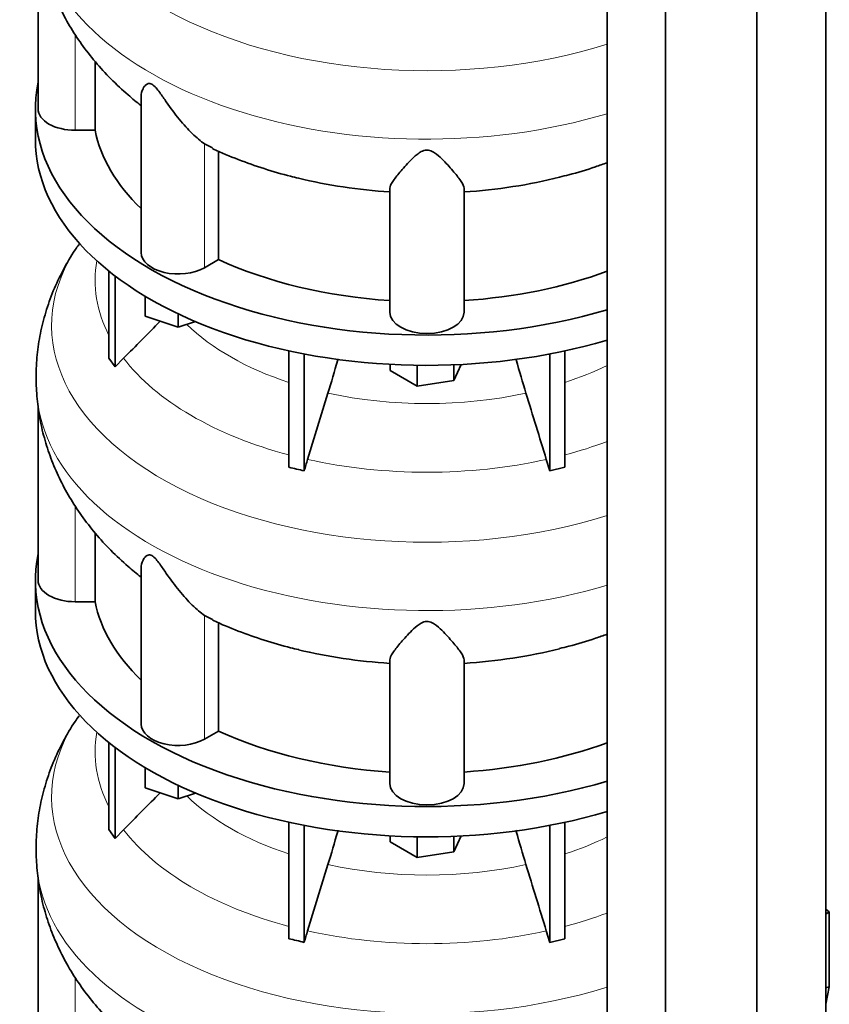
# Model space of a CAD drawing. Header units: millimetres. Extents: x 431 to 1322, y -2196 to 1777.
# Tile 8 of 31: x 1025 to 1319, y -1783 to -1425. Entities that reach past the tile are written whole.
import ezdxf

# ---------------------------------------------------------------- set-up
doc = ezdxf.new("R2010")
doc.units = ezdxf.units.MM
for name, color, linetype in [('MID_344-5', 7, 'Continuous'), ('VSI344-454_TERMI', 7, 'Continuous'), ('VSI344_DIFFUSORE', 7, 'Continuous')]:
    doc.layers.add(name, color=color, linetype=linetype)

# ---------------------------------------------------------------- blocks, each defined once
blk = doc.blocks.new('SE4')
at = {"layer": 'MID_344-5', "color": 7, "linetype": 'Continuous', "lineweight": 35}
for p, q in [((1318.09, -1850.04), (1318.09, -967.55)), ((1293.03, -1869.24), (1293.03, -986.51)), ((1238.48, -990.83), (1238.48, -1873.63)), ((1259.77, -1883.71), (1259.77, -1000.98))]:
    blk.add_line(p, q, dxfattribs=at)
at = {"layer": 'VSI344-454_TERMI', "color": 7, "linetype": 'Continuous', "lineweight": 35}
for p, q in [((1319.38, -1749.83), (1318.09, -1748.84)), ((1318.09, -1750.68), (1319.38, -1749.83)), ((1319.38, -1777.11), (1319.38, -1749.83)), ((1318.09, -1777.53), (1319.38, -1777.11)), ((1319.38, -1777.11), (1318.09, -1783.39))]:
    blk.add_line(p, q, dxfattribs=at)
at = {"layer": 'VSI344_DIFFUSORE', "color": 7, "linetype": 'Continuous', "lineweight": 35}
for p, q in [((1031.46, -1394.27), (1031.46, -1457.81)), ((1052.22, -1465.6), (1052.22, -1440.62)), ((1068.95, -1453.31), (1068.95, -1510.06)), ((1030.46, -1457.81), (1030.46, -1468.83)), ((1052.22, -1465.6), (1044.96, -1465.6)), ((1094.96, -1472.04), (1092, -1470.58)), ((1097.13, -1512.61), (1097.13, -1473.11)), ((1159.46, -1531.71), (1159.46, -1486.71)), ((1186.46, -1531.71), (1186.46, -1486.71)), ((1097.13, -1512.61), (1092, -1515.57)), ((1057.25, -1548.48), (1057.25, -1516.85)), ((1059.55, -1551.68), (1059.55, -1518.64)), ((1070.45, -1533.25), (1070.45, -1525.98)), ((1082.45, -1537.25), (1082.45, -1532.37)), ((1082.45, -1537.25), (1070.45, -1533.25)), ((1088.69, -1535.17), (1082.45, -1537.25)), ((1122.74, -1588.16), (1122.74, -1545.82)), ((1223.19, -1588.16), (1223.19, -1545.82)), ((1057.25, -1548.48), (1059.55, -1551.68)), ((1059.55, -1551.68), (1062.55, -1548.51)), ((1128.28, -1589.49), (1128.28, -1546.95)), ((1217.65, -1589.49), (1217.65, -1546.95)), ((1159.58, -1552.96), (1159.58, -1550.74)), ((1169.38, -1558.62), (1159.58, -1552.96)), ((1169.38, -1558.62), (1169.38, -1551.07)), ((1185.44, -1550.78), (1182.76, -1556.55)), ((1182.76, -1556.55), (1182.76, -1550.91)), ((1182.76, -1556.55), (1169.38, -1558.62)), ((1136.95, -1561.19), (1129.52, -1585.3)), ((1031.46, -1565.73), (1031.46, -1629.27)), ((1216.4, -1585.3), (1217.65, -1589.49)), ((1217.65, -1589.49), (1223.19, -1588.16)), ((1052.22, -1637.06), (1052.22, -1612.08)), ((1068.95, -1624.77), (1068.95, -1681.53)), ((1030.46, -1629.27), (1030.46, -1640.29)), ((1052.22, -1637.06), (1044.96, -1637.06)), ((1094.96, -1643.51), (1092, -1642.05)), ((1097.13, -1684.08), (1097.13, -1644.58)), ((1159.46, -1703.17), (1159.46, -1658.18)), ((1186.46, -1703.17), (1186.46, -1658.18)), ((1097.13, -1684.08), (1092, -1687.04)), ((1057.25, -1719.95), (1057.25, -1688.31)), ((1059.55, -1723.15), (1059.55, -1690.1)), ((1070.45, -1704.71), (1070.45, -1697.44)), ((1082.45, -1708.71), (1082.45, -1703.84)), ((1082.45, -1708.71), (1070.45, -1704.71)), ((1088.69, -1706.63), (1082.45, -1708.71)), ((1122.74, -1759.63), (1122.74, -1717.29)), ((1128.28, -1760.95), (1128.28, -1718.42)), ((1217.65, -1760.95), (1217.65, -1718.42)), ((1223.19, -1759.63), (1223.19, -1717.29)), ((1057.25, -1719.95), (1059.55, -1723.15)), ((1059.55, -1723.15), (1062.55, -1719.97)), ((1159.58, -1724.43), (1159.58, -1722.2)), ((1185.44, -1722.25), (1182.76, -1728.02)), ((1182.76, -1728.02), (1182.76, -1722.37)), ((1169.38, -1730.09), (1159.58, -1724.43)), ((1169.38, -1730.09), (1169.38, -1722.54)), ((1182.76, -1728.02), (1169.38, -1730.09)), ((1136.95, -1732.65), (1129.52, -1756.77)), ((1031.46, -1737.2), (1031.46, -1800.73)), ((1216.4, -1756.77), (1217.65, -1760.95)), ((1217.65, -1760.95), (1223.19, -1759.63))]:
    blk.add_line(p, q, dxfattribs=at)
at = {"layer": 'VSI344_DIFFUSORE', "color": 4, "linetype": 'Continuous', "lineweight": 9}
for p, q in [((1044.96, -1465.6), (1044.96, -1430.7)), ((1092, -1515.57), (1092, -1470.58)), ((1044.96, -1637.06), (1044.96, -1602.16)), ((1092, -1687.04), (1092, -1642.05)), ((1044.96, -1808.53), (1044.96, -1773.63))]:
    blk.add_line(p, q, dxfattribs=at)
for centre, major_axis, start_param, end_param in [((1172.96, -1365.09), (136.58, 0), 2.761012, 5.212737), ((1172.96, -1386.77), (-142.13, 0), 0.048496, 2.049895), ((1172.96, -1536.55), (136.58, 0), 2.761012, 5.212737), ((1172.96, -1520.23), (120.79, 0), 3.038624, 3.432735), ((1172.96, -1506.46), (-101.4, 0), 0.532702, 1.052595), ((1172.96, -1520.23), (-120.79, 0), 0.417538, 1.141984), ((1172.96, -1506.46), (101.4, 0), -1.052595, -0.868255), ((1172.96, -1506.46), (-101.4, 0), 1.207688, 1.933905), ((1172.96, -1558.23), (-142.13, 0), 0.048496, 2.049895), ((1172.96, -1520.23), (120.79, 0), -1.141984, -0.997489), ((1172.96, -1520.23), (-120.79, 0), 1.202936, 1.938657), ((1172.96, -1708.02), (136.58, 0), 2.761012, 5.212737), ((1172.96, -1691.69), (120.79, 0), 3.038624, 3.432735), ((1172.96, -1677.93), (-101.4, 0), 0.532702, 1.052595), ((1172.96, -1691.69), (-120.79, 0), 0.417538, 1.141984), ((1172.96, -1677.93), (101.4, 0), -1.052595, -0.868255), ((1172.96, -1677.93), (-101.4, 0), 1.207688, 1.933905), ((1172.96, -1729.69), (-142.13, 0), 0.048496, 2.049895), ((1172.96, -1691.69), (120.79, 0), -1.141984, -0.997489), ((1172.96, -1691.69), (-120.79, 0), 1.202936, 1.938657)]:
    blk.add_ellipse(centre, major_axis=major_axis, ratio=0.57735, start_param=start_param, end_param=end_param, dxfattribs=at)
at = {"layer": 'VSI344_DIFFUSORE', "color": 7, "linetype": 'Continuous', "lineweight": 35}
for centre, major_axis, start_param, end_param in [((1172.96, -1457.81), (142.5, 0), 3.023053, 5.190143), ((1044.96, -1457.81), (13.5, 0), 3.141581, 4.712389), ((1172.96, -1457.81), (-121.5, 0), 0.111341, 0.543224), ((1172.96, -1468.83), (142.5, 0), 3.141593, 5.190143), ((1172.96, -1418.31), (-121.5, 0), 1.175706, 1.459455), ((1172.96, -1418.31), (121.5, 0), 4.82373, 5.12108), ((1082.45, -1510.06), (13.5, 0), 3.141581, 5.497787), ((1172.96, -1457.81), (-121.5, 0), 0.896739, 1.459455), ((1172.96, -1457.81), (121.5, 0), 4.82373, 5.281941), ((1172.96, -1531.71), (13.5, 0), 3.141593, 6.283185), ((1172.96, -1629.27), (142.5, 0), 3.023053, 5.190143), ((1044.96, -1629.27), (13.5, 0), 3.141581, 4.712389), ((1172.96, -1629.27), (-121.5, 0), 0.111341, 0.543224), ((1172.96, -1640.29), (142.5, 0), 3.141593, 5.190143), ((1172.96, -1589.77), (121.5, 0), 4.82373, 5.12108), ((1172.96, -1589.77), (-121.5, 0), 1.175706, 1.459455), ((1082.45, -1681.53), (13.5, 0), 3.141581, 5.497787), ((1172.96, -1629.27), (-121.5, 0), 0.896739, 1.459455), ((1172.96, -1629.27), (121.5, 0), 4.82373, 5.281941), ((1172.96, -1703.17), (13.5, 0), 3.141593, 6.283185)]:
    blk.add_ellipse(centre, major_axis=major_axis, ratio=0.57735, start_param=start_param, end_param=end_param, dxfattribs=at)
for points, knots in [([(1031.01, -1390.79), (1031.31, -1393.6), (1031.85, -1398.36), (1033.63, -1406.08), (1036.03, -1413.47), (1039.12, -1420.69), (1042.86, -1427.67), (1047.24, -1434.4), (1052.26, -1440.85), (1057.92, -1447.03), (1063.49, -1452.18), (1067.31, -1455.38), (1068.88, -1456.6)], [0, 0, 0, 0, 0.0925927, 0.1862618, 0.2801149, 0.3745405, 0.4699354, 0.5666977, 0.6652088, 0.765802, 0.8687155, 0.9401335, 0.9401335, 0.9401335, 0.9401335]), ([(1092, -1470.58), (1090.63, -1469.6), (1089.12, -1468.32), (1085.98, -1465.25), (1084.38, -1463.48), (1081.23, -1459.63), (1079.69, -1457.53), (1077.33, -1454.17), (1076.54, -1453.01), (1075.28, -1451.29), (1074.84, -1450.71), (1073.89, -1449.61), (1073.35, -1449.09), (1072.34, -1448.54), (1071.9, -1448.52), (1071.22, -1448.69), (1070.95, -1448.86), (1070.24, -1449.46), (1069.91, -1449.96), (1069.18, -1451.39), (1068.95, -1452.37), (1068.95, -1453.32)], [0, 0, 0, 0, 0.125, 0.125, 0.25, 0.25, 0.375, 0.375, 0.4375, 0.4375, 0.46875, 0.46875, 0.5, 0.5, 0.53125, 0.53125, 0.5625, 0.5625, 0.625, 0.625, 0.7387976, 0.7387976, 0.7387976, 0.7387976]), ([(1094.87, -1472.23), (1095.02, -1472.31), (1097.88, -1473.74), (1104.37, -1476.34), (1113.56, -1479.6), (1121.18, -1481.87), (1125.22, -1482.78), (1126.31, -1483.02)], [0, 0, 0, 0, 0.01437, 0.312845, 0.611964, 0.910622, 1, 1, 1, 1]), ([(1186.46, -1486.71), (1186.46, -1486.07), (1186.06, -1485.24), (1184.75, -1483.23), (1183.84, -1482.06), (1181.67, -1479.49), (1180.42, -1478.06), (1178.19, -1475.79), (1177.39, -1475.02), (1175.99, -1473.93), (1175.48, -1473.57), (1174.3, -1472.99), (1173.6, -1472.76), (1172.15, -1472.8), (1171.47, -1473.05), (1170.32, -1473.65), (1169.83, -1474.01), (1168.44, -1475.11), (1167.66, -1475.87), (1165.47, -1478.1), (1164.21, -1479.54), (1162.06, -1482.11), (1161.17, -1483.25), (1159.87, -1485.23), (1159.46, -1486.07), (1159.46, -1486.71)], [0, 0, 0, 0, 0.125, 0.125, 0.25, 0.25, 0.375, 0.375, 0.4375, 0.4375, 0.46875, 0.46875, 0.5, 0.5, 0.53125, 0.53125, 0.5625, 0.5625, 0.625, 0.625, 0.75, 0.75, 0.875, 0.875, 1, 1, 1, 1]), ([(1221.19, -1482.63), (1222.43, -1482.34), (1226.63, -1481.35), (1232.49, -1479.52), (1237.13, -1477.92), (1238.53, -1477.41)], [0, 0, 0, 0, 0.1078692, 0.4247802, 0.5649754, 0.5649754, 0.5649754, 0.5649754]), ([(1046.38, -1507.09), (1045.83, -1507.83), (1043.77, -1510.63), (1040.46, -1516.42), (1036.9, -1523.91), (1034.15, -1531.63), (1032.18, -1539.43), (1031.01, -1547.21), (1030.57, -1554.97), (1030.85, -1559.58), (1031.03, -1562.19)], [0, 0, 0, 0, 0.043014, 0.189752, 0.332864, 0.47275, 0.609908, 0.744873, 0.878188, 1, 1, 1, 1]), ([(1136.95, -1561.19), (1138.17, -1557.24), (1139.34, -1553.22), (1140.51, -1549), (1140.55, -1548.86), (1140.58, -1548.73)], [0, 0, 0, 0, 0.5, 0.5, 0.5168361, 0.5168361, 0.5168361, 0.5168361]), ([(1208.98, -1561.19), (1207.76, -1557.24), (1206.59, -1553.22), (1205.42, -1549), (1205.38, -1548.86), (1205.34, -1548.72)], [0, 0, 0, 0, 0.5, 0.5, 0.5171116, 0.5171116, 0.5171116, 0.5171116]), ([(1031.01, -1562.25), (1031.31, -1565.06), (1031.85, -1569.82), (1033.63, -1577.54), (1036.03, -1584.93), (1039.12, -1592.16), (1042.86, -1599.14), (1047.24, -1605.86), (1052.26, -1612.31), (1057.92, -1618.5), (1063.49, -1623.65), (1067.31, -1626.85), (1068.88, -1628.06)], [0, 0, 0, 0, 0.0925927, 0.1862618, 0.2801149, 0.3745405, 0.4699354, 0.5666977, 0.6652088, 0.765802, 0.8687155, 0.9401335, 0.9401335, 0.9401335, 0.9401335]), ([(1092, -1642.05), (1090.63, -1641.07), (1089.12, -1639.78), (1085.98, -1636.72), (1084.38, -1634.94), (1081.23, -1631.1), (1079.69, -1629), (1077.33, -1625.64), (1076.54, -1624.48), (1075.28, -1622.75), (1074.84, -1622.17), (1073.89, -1621.08), (1073.35, -1620.56), (1072.34, -1620.01), (1071.9, -1619.99), (1071.22, -1620.15), (1070.95, -1620.32), (1070.24, -1620.92), (1069.91, -1621.42), (1069.18, -1622.85), (1068.95, -1623.83), (1068.95, -1624.78)], [0, 0, 0, 0, 0.125, 0.125, 0.25, 0.25, 0.375, 0.375, 0.4375, 0.4375, 0.46875, 0.46875, 0.5, 0.5, 0.53125, 0.53125, 0.5625, 0.5625, 0.625, 0.625, 0.7387976, 0.7387976, 0.7387976, 0.7387976]), ([(1094.87, -1643.7), (1095.02, -1643.77), (1097.88, -1645.21), (1104.37, -1647.81), (1113.56, -1651.07), (1121.18, -1653.34), (1125.22, -1654.24), (1126.31, -1654.48)], [0, 0, 0, 0, 0.01437, 0.312845, 0.611964, 0.910622, 1, 1, 1, 1]), ([(1186.46, -1658.18), (1186.46, -1657.53), (1186.06, -1656.7), (1184.75, -1654.7), (1183.84, -1653.53), (1181.67, -1650.95), (1180.42, -1649.52), (1178.19, -1647.26), (1177.39, -1646.48), (1175.99, -1645.39), (1175.48, -1645.04), (1174.3, -1644.45), (1173.6, -1644.23), (1172.15, -1644.27), (1171.47, -1644.51), (1170.32, -1645.12), (1169.83, -1645.47), (1168.44, -1646.57), (1167.66, -1647.34), (1165.47, -1649.57), (1164.21, -1651), (1162.06, -1653.57), (1161.17, -1654.71), (1159.87, -1656.69), (1159.46, -1657.53), (1159.46, -1658.18)], [0, 0, 0, 0, 0.125, 0.125, 0.25, 0.25, 0.375, 0.375, 0.4375, 0.4375, 0.46875, 0.46875, 0.5, 0.5, 0.53125, 0.53125, 0.5625, 0.5625, 0.625, 0.625, 0.75, 0.75, 0.875, 0.875, 1, 1, 1, 1]), ([(1221.19, -1654.09), (1222.43, -1653.8), (1226.63, -1652.82), (1232.49, -1650.99), (1237.13, -1649.38), (1238.53, -1648.88)], [0, 0, 0, 0, 0.1078692, 0.4247802, 0.5649754, 0.5649754, 0.5649754, 0.5649754]), ([(1046.38, -1678.56), (1045.83, -1679.3), (1043.77, -1682.09), (1040.46, -1687.88), (1036.9, -1695.37), (1034.15, -1703.09), (1032.18, -1710.89), (1031.01, -1718.67), (1030.57, -1726.44), (1030.85, -1731.05), (1031.03, -1733.66)], [0, 0, 0, 0, 0.043014, 0.189752, 0.332864, 0.47275, 0.609908, 0.744873, 0.878188, 1, 1, 1, 1]), ([(1136.95, -1732.65), (1138.17, -1728.7), (1139.34, -1724.69), (1140.51, -1720.46), (1140.55, -1720.33), (1140.58, -1720.19)], [0, 0, 0, 0, 0.5, 0.5, 0.5168361, 0.5168361, 0.5168361, 0.5168361]), ([(1208.98, -1732.65), (1207.76, -1728.7), (1206.59, -1724.69), (1205.42, -1720.46), (1205.38, -1720.32), (1205.34, -1720.18)], [0, 0, 0, 0, 0.5, 0.5, 0.5171116, 0.5171116, 0.5171116, 0.5171116]), ([(1031.01, -1733.72), (1031.31, -1736.52), (1031.85, -1741.28), (1033.63, -1749.01), (1036.03, -1756.4), (1039.12, -1763.62), (1042.86, -1770.6), (1047.24, -1777.33), (1052.26, -1783.78), (1057.92, -1789.96), (1063.49, -1795.11), (1067.31, -1798.31), (1068.88, -1799.53)], [0, 0, 0, 0, 0.0925927, 0.1862618, 0.2801149, 0.3745405, 0.4699354, 0.5666977, 0.6652088, 0.765802, 0.8687155, 0.9401335, 0.9401335, 0.9401335, 0.9401335])]:
    blk.add_open_spline(points, degree=3, knots=knots, dxfattribs=at)
for points in [[(1062.55, -1548.51), (1067, -1544.03), (1071.45, -1539.55), (1075.9, -1535.06)], [(1208.98, -1561.19), (1211.45, -1569.23), (1213.93, -1577.26), (1216.4, -1585.3)], [(1129.52, -1585.3), (1129.1, -1586.68), (1128.68, -1588.09), (1128.28, -1589.49)], [(1128.28, -1589.49), (1126.44, -1589.01), (1124.58, -1588.57), (1122.74, -1588.16)], [(1062.55, -1719.97), (1067, -1715.49), (1071.45, -1711.01), (1075.9, -1706.53)], [(1208.98, -1732.65), (1211.45, -1740.69), (1213.93, -1748.73), (1216.4, -1756.77)], [(1129.52, -1756.77), (1129.1, -1758.15), (1128.68, -1759.55), (1128.28, -1760.95)], [(1128.28, -1760.95), (1126.44, -1760.47), (1124.58, -1760.03), (1122.74, -1759.63)]]:
    blk.add_open_spline(points, degree=3, dxfattribs=at)

msp = doc.modelspace()

# ---------------------------------------------------------------- block references
msp.add_blockref('SE4', (0, 0))

doc.saveas('drawing.dxf')
